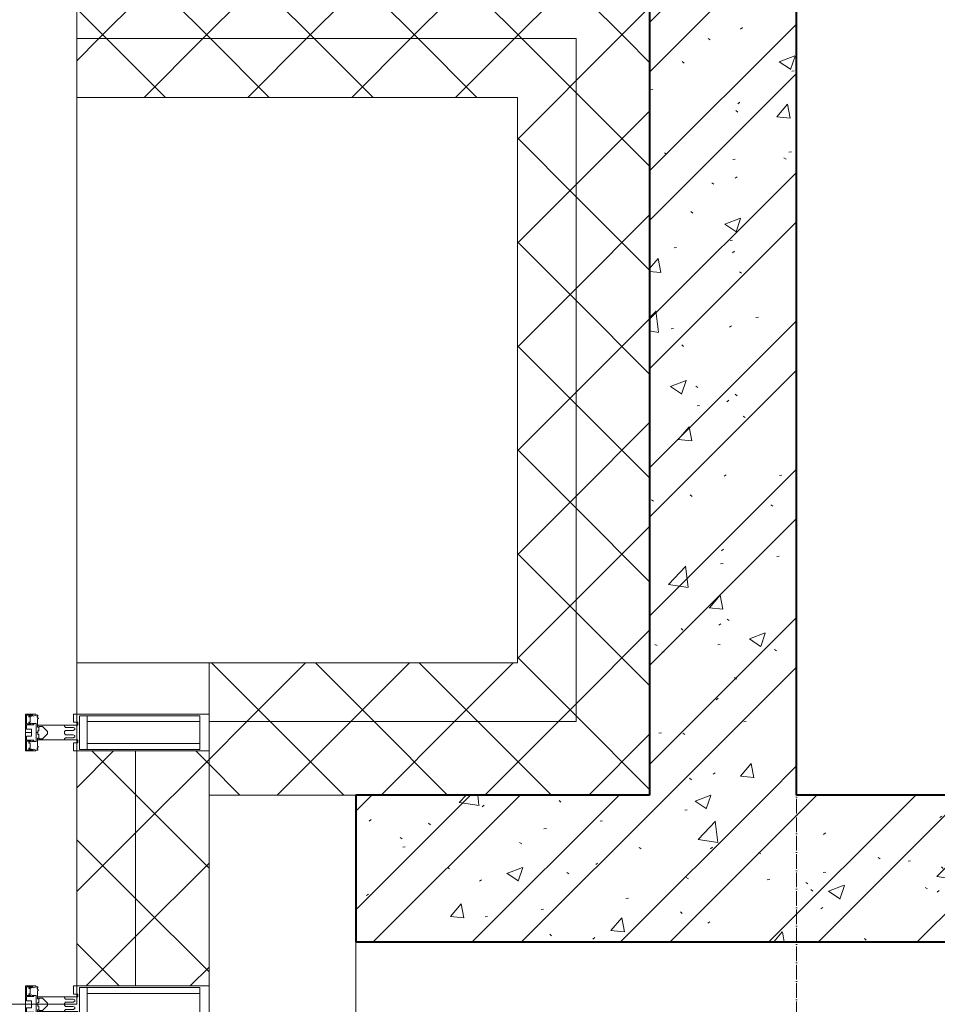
# Model space of a CAD drawing. Header units: millimetres. Extents: x 5617 to 137814, y 7718 to 189336.
# Tile 25 of 97: x 29798 to 31047, y 24065 to 25406. Entities that reach past the tile are written whole.
import ezdxf

# ---------------------------------------------------------------- set-up
doc = ezdxf.new("R2010")
doc.units = ezdxf.units.MM
doc.linetypes.add('Линия сетки', pattern=[25, 20, -2.5, 0, -2.5])
for name, color, linetype, lineweight in [('Импосты витража', 7, 'Continuous', 18), ('Каркас несущий', 7, 'Continuous', 18), ('Оси', 7, 'Continuous', 9), ('Перекрытия', 7, 'Continuous', 18), ('Стены разрез', 7, 'Continuous', 40), ('Стены штриховка', 7, 'Continuous', 40), ('Элементы узлов', 7, 'Continuous', 18)]:
    doc.layers.add(name, color=color, linetype=linetype, lineweight=lineweight)
pattern_1 = [(50, (0, 0), (218.62117, -19.1268), [22.86, -251.46]), (355, (0, 0), (-42.29187, 229.2684), [18.288, -201.168]), (100.451, (18.22, -1.6), (176.33107, 210.13963), [19.428, -213.708]), (46.184, (0, 60.96), (325.29495, -50.45164), [34.29, -377.19]), (96.636, (27.1, 56.76), (284.883, 296.9127), [29.142, -320.562]), (351.184, (0, 60.96), (284.8858, 296.9107), [27.432, -301.752]), (21, (30.48, 45.72), (181.93753, -122.71832), [22.86, -251.46]), (326, (30.48, 45.72), (74.16223, 221.0262), [18.288, -201.168]), (71.451, (45.64, 35.5), (256.10035, 98.30526), [19.428, -213.708]), (37.5, (0, 0), (3.70639, 101.465895), [3.353, -195.377, 3.353, -200.863, -201.93]), (37.5, (0, 0), (3.70639, 101.465895), [-402.946, 3.353, -198.577]), (7.5, (0, 0), (80.18358, 120.21653), [3.353, -113.081, 3.353, -190.805, -76.962]), (7.5, (0, 0), (80.18358, 120.21653), [-310.591, 3.353, -73.609]), (327.5, (-67.97, 0), (162.708646, -6.87497), [3.353, -72.847, 3.353, -234.391, -315.468]), (327.5, (-67.97, 0), (162.708646, -6.87497), [-313.944, 3.353, -312.115]), (317.5, (-98.45, 0), (177.75468, 30.51183), [3.353, -95.707, 3.353, -154.534, -224.028]), (317.5, (-98.45, 0), (177.75468, 30.51183), [-256.946, 3.353, -220.675])]
pattern_2 = [(45, (0, 0), (-101.02788, 101.02788), []), (45, (67.35, 0), (-101.02788, 101.02788), [])]
pattern_3 = [(45, (0, 0), (-70.71068, 70.71068), []), (135, (0, 0), (-70.71068, -70.71068), [])]

# ---------------------------------------------------------------- blocks, each defined once
blk = doc.blocks.new('135_SLK_K4_AR_rvt-1-МКСС_К4_L12_41_700_')
at = {"layer": 'Стены разрез', "lineweight": 9, "true_color": 0xaaaaaa}
h = blk.add_hatch(dxfattribs=at)
h.set_pattern_fill('FP_1', color=253, style=0, pattern_type=2)
h.set_pattern_definition(pattern_1)
h.paths.add_polyline_path([(94950, 24350), (95150, 24350), (95150, 25480), (94950, 25480), (94950, 25347.9)])
h = blk.add_hatch(dxfattribs=at)
h.set_pattern_fill('FP_2', color=253, style=0, pattern_type=2)
h.set_pattern_definition(pattern_2)
h.paths.add_polyline_path([(94950, 24350), (95150, 24350), (95150, 25480), (94950, 25480), (94950, 25347.9)])
h = blk.add_hatch(dxfattribs=at)
h.set_pattern_fill('FP_1', color=253, style=0, pattern_type=2)
h.set_pattern_definition(pattern_1)
h.paths.add_polyline_path([(97200, 24150), (97200, 24350), (94549.8, 24350), (94549.8, 24150), (95255.3, 24150)])
h = blk.add_hatch(dxfattribs=at)
h.set_pattern_fill('FP_2', color=253, style=0, pattern_type=2)
h.set_pattern_definition(pattern_2)
h.paths.add_polyline_path([(97200, 24150), (97200, 24350), (94549.8, 24350), (94549.8, 24150), (95255.3, 24150)])
at = {"layer": 'Перекрытия', "color": 253, "true_color": 0xaaaaaa}
blk.add_line((94549.8, 24150), (94549.8, 23650), dxfattribs=at)
at = {"layer": 'Стены разрез', "color": 253, "true_color": 0xaaaaaa}
for p, q in [((94950, 25480), (94950, 24350)), ((95150, 24350), (95150, 25480)), ((94950, 24350), (94549.8, 24350)), ((94549.8, 24350), (94549.8, 24150)), ((97200, 24350), (95150, 24350)), ((94549.8, 24150), (97200, 24150))]:
    blk.add_line(p, q, dxfattribs=at)
blk = doc.blocks.new('Rectangular Mullion - R_StandardFrame_50Wx250H-5854537-МКСС_К4_L12_41_700_')
at = {"layer": 'Импосты витража', "color": 253, "lineweight": 5, "true_color": 0xaaaaaa}
for p, q in [((94350, 24040), (94350, 24090)), ((94100, 24040), (94100, 24065))]:
    blk.add_line(p, q, dxfattribs=at)
blk = doc.blocks.new('Rectangular Mullion - 50Wx250H-2623690-МКСС_К4_L12_41_700_')
at = {"layer": 'Элементы узлов', "color": 253, "lineweight": 5, "true_color": 0xaaaaaa}
for p, q in [((-25, 65.2), (-25, 250)), ((-25, 250), (0, 250)), ((25, 250), (0, 250)), ((25, 65.2), (25, 250)), ((-23, 237.3), (0, 237.3)), ((-23, 237.3), (-23, 73.6)), ((-14.9, 84), (-14.9, 237.3)), ((23, 237.3), (0, 237.3)), ((14.9, 84), (14.9, 237.3)), ((23, 237.3), (23, 73.6)), ((0, 84), (-23, 84)), ((0, 84), (23, 84)), ((-0.5, 73.6), (-23, 73.6)), ((-14, 71.3), (-14, 65.2)), ((-10, 71.3), (-14, 71.3)), ((-10, 53), (-10, 71.3)), ((-7, 65.2), (-5.9, 67.3)), ((-4.1, 67.3), (-5.9, 67.3)), ((-4.1, 67.3), (-2.9, 65.1)), ((0.5, 73.6), (23, 73.6)), ((4.1, 67.3), (2.9, 65.1)), ((4.1, 67.3), (5.9, 67.3)), ((7, 65.2), (5.9, 67.3)), ((10, 71.3), (14, 71.3)), ((10, 53), (10, 71.3)), ((14, 71.3), (14, 65.2)), ((-14, 65.2), (-25, 65.2)), ((-8.7, 53), (-7, 54.7)), ((-7, 65.2), (-7, 54.7)), ((-2.9, 65.1), (-2.9, 54.6)), ((-1.3, 53), (-2.9, 54.6)), ((1.3, 53), (2.9, 54.6)), ((2.9, 65.1), (2.9, 54.6)), ((7, 65.2), (7, 54.7)), ((8.7, 53), (7, 54.7)), ((14, 65.2), (25, 65.2)), ((-8.7, 53), (-10, 53)), ((-10, 53), (-10, 17)), ((0, 53), (-1.3, 53)), ((0, 53), (1.3, 53)), ((8.7, 53), (10, 53)), ((10, 53), (10, 17)), ((-8.5, 23), (-1.5, 30)), ((-1.5, 30), (0, 30)), ((1.5, 30), (0, 30)), ((8.5, 23), (1.5, 30)), ((-23.8, 14.6), (-25, 14.2)), ((-25, 0), (-25, 14.2)), ((-22.3, 17), (-23.8, 17)), ((-23.8, 17), (-23.8, 14.6)), ((-22.5, 10.6), (-23.8, 14.6)), ((-22.3, 17), (-22.3, 16)), ((-22.3, 16), (-21.3, 16)), ((-19, 17.6), (-21.3, 16)), ((-18.4, 16.6), (-19, 17.6)), ((-7.4, 16.6), (-18.4, 16.6)), ((-12.2, 9), (-12.2, 14.8)), ((-12.2, 14.8), (0, 14.8)), ((-10, 17), (-7.5, 17)), ((-8.5, 18.5), (-8.5, 23)), ((-7.5, 18.5), (-8.5, 18.5)), ((-7.5, 17), (-7.5, 18.5)), ((-7.4, 18), (-7.4, 16.6)), ((-2.6, 18), (-7.4, 18)), ((-2.6, 18), (-2.6, 16.8)), ((-2.6, 16.8), (0, 16.8)), ((2.6, 16.8), (0, 16.8)), ((0, 14.8), (0, 16.8)), ((0, 14.8), (0, 16.8)), ((12.2, 14.8), (0, 14.8)), ((2.6, 18), (2.6, 16.8)), ((2.6, 18), (7.4, 18)), ((7.4, 18), (7.4, 16.6)), ((7.4, 16.6), (18.4, 16.6)), ((7.5, 18.5), (8.5, 18.5)), ((7.5, 17), (7.5, 18.5)), ((10, 17), (7.5, 17)), ((8.5, 18.5), (8.5, 23)), ((12.2, 9), (12.2, 14.8)), ((18.4, 16.6), (19, 17.6)), ((19, 17.6), (21.3, 16)), ((22.3, 16), (21.3, 16)), ((22.3, 17), (22.3, 16)), ((22.3, 17), (23.8, 17)), ((22.5, 10.6), (23.8, 14.6)), ((23.8, 17), (23.8, 14.6)), ((23.8, 14.6), (25, 14.2)), ((25, 0), (25, 14.2)), ((-22.5, 10.6), (-23.7, 9.9)), ((-23.7, 1.3), (-23.7, 9.9)), ((-23.7, 1.3), (-11.8, 1.3)), ((-23.2, 10.2), (-22.5, 8)), ((-22.5, 8), (-22.5, 4.5)), ((-21.3, 4.5), (-22.5, 4.5)), ((-21.3, 4.5), (-21.3, 6.5)), ((-21.3, 6.5), (-14.2, 6.5)), ((-14.2, 6.5), (-14.2, 4.5)), ((-13.2, 4.5), (-14.2, 4.5)), ((-13.2, 4.5), (-12.2, 7.2)), ((-12.7, 7.6), (-11.3, 11.4)), ((-12.7, 7.6), (-11.8, 6.9)), ((-11.8, 1.3), (-11.8, 6.9)), ((-10.5, 11.2), (-11.3, 11.4)), ((-10.5, 1.5), (-10.5, 11.2)), ((-4.8, 1.5), (-10.5, 1.5)), ((0, 8), (-4.8, 8)), ((-4.8, 1.5), (-4.8, 8)), ((0, 0), (0, 8)), ((0, 8), (4.8, 8)), ((0, 0), (0, 8)), ((4.8, 1.5), (4.8, 8)), ((4.8, 1.5), (10.5, 1.5)), ((10.5, 11.2), (11.3, 11.4)), ((10.5, 1.5), (10.5, 11.2)), ((12.7, 7.6), (11.3, 11.4)), ((12.7, 7.6), (11.8, 6.9)), ((11.8, 1.3), (11.8, 6.9)), ((23.7, 1.3), (11.8, 1.3)), ((13.2, 4.5), (12.2, 7.2)), ((13.2, 4.5), (14.2, 4.5)), ((21.3, 6.5), (14.2, 6.5)), ((14.2, 6.5), (14.2, 4.5)), ((21.3, 4.5), (21.3, 6.5)), ((21.3, 4.5), (22.5, 4.5)), ((22.5, 10.6), (23.7, 9.9)), ((23.2, 10.2), (22.5, 8)), ((22.5, 8), (22.5, 4.5)), ((23.7, 1.3), (23.7, 9.9)), ((-25, 0), (0, 0)), ((25, 0), (0, 0))]:
    blk.add_line(p, q, dxfattribs=at)
for centre, start, end in [((-0.5, 73.1), 360, 90), ((0.5, 73.1), 90, 180)]:
    blk.add_arc(centre, 0.5, start, end, dxfattribs=at)
blk = doc.blocks.new('202_Перемычка_Уголок равнополочный - 202_Перемычка_Уголок равнополочный-7460173-МКСС_К4_L12_41_700_')
at = {"layer": 'Каркас несущий', "color": 253, "lineweight": 5, "true_color": 0xaaaaaa}
for p, q in [((-842.5, -50), (-842.5, 50)), ((-842.5, 50), (842.5, 50)), ((842.5, 50), (842.5, -50)), ((547.5, -50), (-842.5, -50)), ((842.5, -50), (597.5, -50))]:
    blk.add_line(p, q, dxfattribs=at)
blk = doc.blocks.new('Rectangular Mullion - R_StandardFrame_50Wx250H-7237302-МКСС_К4_L12_41_700_')
at = {"layer": 'Импосты витража', "color": 253, "lineweight": 5, "true_color": 0xaaaaaa}
for p, q in [((-25, -250), (-25, -70)), ((25, -70), (25, -250)), ((25, -250), (-25, -250))]:
    blk.add_line(p, q, dxfattribs=at)
blk = doc.blocks.new('135_SLK_K4_AR_FCD_rvt-1-МКСС_К4_L12_41_700_')
at = {"layer": 'Стены разрез', "lineweight": 5, "true_color": 0xaaaaaa}
h = blk.add_hatch(dxfattribs=at)
h.set_pattern_fill('FP_4', color=253, style=0, pattern_type=2)
h.set_pattern_definition(pattern_3)
h.paths.add_polyline_path([(94850, 25380), (94950, 25380), (94950, 25480), (94350, 25480), (94350, 25455), (94337.3, 25455), (94337.3, 25465.1), (94184, 25465.1), (94184, 25457), (94173.6, 25457), (94173.6, 25455), (94170, 25455), (94170, 25380), (94556, 25380)])
h = blk.add_hatch(dxfattribs=at)
h.set_pattern_fill('FP_4', color=253, style=0, pattern_type=2)
h.set_pattern_definition(pattern_3)
h.paths.add_polyline_path([(94770, 25300), (94850, 25300), (94850, 25380), (94170, 25380), (94170, 25300)])
h = blk.add_hatch(dxfattribs=at)
h.set_pattern_fill('FP_4', color=253, style=0, pattern_type=2)
h.set_pattern_definition(pattern_3)
h.paths.add_polyline_path([(94950, 24350), (94950, 25380), (94850, 25380), (94850, 24350)])
h = blk.add_hatch(dxfattribs=at)
h.set_pattern_fill('FP_4', color=253, style=0, pattern_type=2)
h.set_pattern_definition(pattern_3)
h.paths.add_polyline_path([(94850, 24450), (94850, 25300), (94770, 25300), (94770, 24450)])
h = blk.add_hatch(dxfattribs=at)
h.set_pattern_fill('FP_4', color=253, style=0, pattern_type=2)
h.set_pattern_definition(pattern_3)
h.paths.add_polyline_path([(94770, 24450), (94770, 24530), (94350, 24530), (94350, 24450)])
h = blk.add_hatch(dxfattribs=at)
h.set_pattern_fill('FP_4', color=253, style=0, pattern_type=2)
h.set_pattern_definition(pattern_3)
h.paths.add_polyline_path([(94850, 24350), (94850, 24450), (94350, 24450), (94350, 24350), (94770, 24350)])
h = blk.add_hatch(dxfattribs=at)
h.set_pattern_fill('FP_4', color=253, style=0, pattern_type=2)
h.set_pattern_definition(pattern_3)
h.paths.add_polyline_path([(94170, 24090), (94250, 24090), (94250, 24410), (94170, 24410), (94170, 24151.9)])
h = blk.add_hatch(dxfattribs=at)
h.set_pattern_fill('FP_4', color=253, style=0, pattern_type=2)
h.set_pattern_definition(pattern_3)
h.paths.add_polyline_path([(94350, 24090), (94350, 24410), (94250, 24410), (94250, 24090)])
at = {"layer": 'Перекрытия', "color": 253, "lineweight": 5, "true_color": 0xaaaaaa}
blk.add_line((94170, 24530), (94350, 24530), dxfattribs=at)
at = {"layer": 'Стены разрез', "color": 253, "lineweight": 9, "true_color": 0xaaaaaa}
for p, q in [((94950, 25380), (94950, 25480)), ((94950, 25300), (94950, 25380)), ((94170, 25300), (94770, 25300)), ((94770, 25300), (94770, 24530)), ((94950, 24350), (94950, 25300)), ((94770, 24530), (94350, 24530)), ((94350, 24530), (94350, 24350)), ((94350, 24410), (94170, 24410)), ((94350, 24090), (94350, 24410)), ((94350, 24350), (94770, 24350)), ((94770, 24350), (94850, 24350)), ((94850, 24350), (94950, 24350)), ((94170, 24090), (94350, 24090))]:
    blk.add_line(p, q, dxfattribs=at)
at = {"layer": 'Стены штриховка', "color": 253, "lineweight": 9, "true_color": 0xaaaaaa}
for p, q in [((94850, 25380), (94170, 25380)), ((94850, 25380), (94850, 25300)), ((94850, 24450), (94850, 25300)), ((94350, 24450), (94770, 24450)), ((94850, 24450), (94770, 24450)), ((94250, 24090), (94250, 24410))]:
    blk.add_line(p, q, dxfattribs=at)
at = {"layer": 'Импосты витража', "color": 253, "lineweight": 5, "true_color": 0xaaaaaa}
for p, rotation in [((94100, 24435), 269.9999999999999), ((94100, 24065), 270)]:
    blk.add_blockref('Rectangular Mullion - 50Wx250H-2623690-МКСС_К4_L12_41_700_', p, dxfattribs=dict(at, rotation=rotation))
at = {"layer": 'Импосты витража', "color": 253, "lineweight": 5, "true_color": 0xaaaaaa, "extrusion": (0, 0, -1), "rotation": 270.0000000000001}
blk.add_blockref('Rectangular Mullion - R_StandardFrame_50Wx250H-7237302-МКСС_К4_L12_41_700_', (-94100, 24435), dxfattribs=at)
at = {"layer": 'Импосты витража', "color": 253, "lineweight": 5, "true_color": 0xaaaaaa}
blk.add_blockref('Rectangular Mullion - R_StandardFrame_50Wx250H-5854537-МКСС_К4_L12_41_700_', (0, 0), dxfattribs=at)
at = {"layer": 'Каркас несущий', "color": 253, "lineweight": 5, "true_color": 0xaaaaaa, "rotation": 90.00000000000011}
blk.add_blockref('202_Перемычка_Уголок равнополочный - 202_Перемычка_Уголок равнополочный-7460173-МКСС_К4_L12_41_700_', (94120, 24907.5), dxfattribs=at)

msp = doc.modelspace()

# ---------------------------------------------------------------- linework, layer by layer
at = {"layer": 'Оси', "linetype": 'Линия сетки'}
msp.add_line((30855.4, 12025.7), (30855.4, 33080), dxfattribs=at)

# ---------------------------------------------------------------- block references
at = {"lineweight": 5}
for name in ['135_SLK_K4_AR_FCD_rvt-1-МКСС_К4_L12_41_700_', '135_SLK_K4_AR_rvt-1-МКСС_К4_L12_41_700_']:
    msp.add_blockref(name, (-64294.6, 0), dxfattribs=at)

doc.saveas('drawing.dxf')
